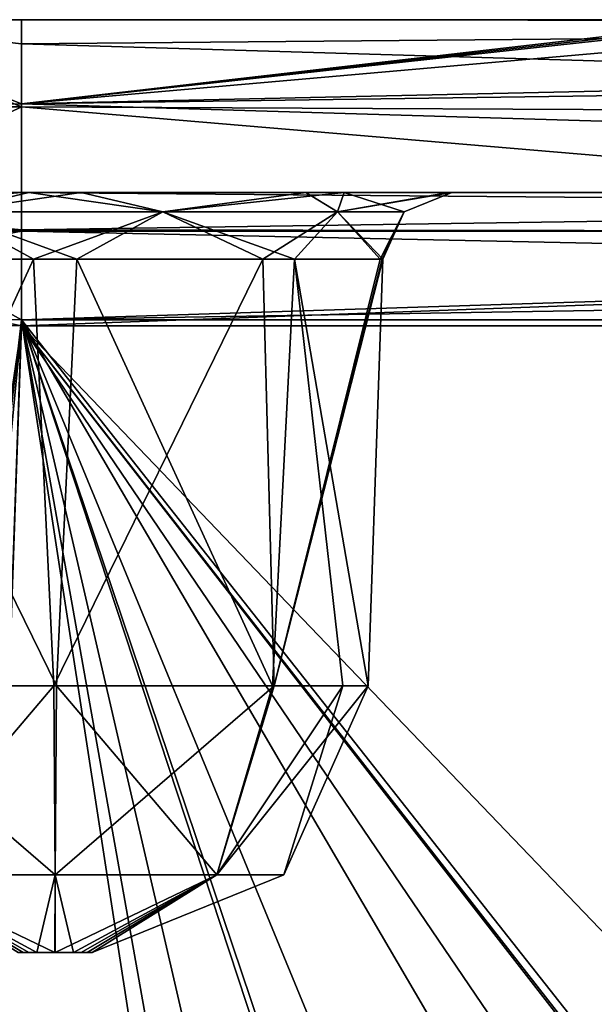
# Model space of a CAD drawing. Header units: inches. Extents: x -9.1 to 9.1, y -1.6 to 4.3.
# Tile 250 of 256: x -4.4 to -4, y 2.1 to 2.8. Entities that reach past the tile are written whole.
import ezdxf

# ---------------------------------------------------------------- set-up
doc = ezdxf.new("R2010")
doc.units = ezdxf.units.IN
doc.header["$LTSCALE"] = 81.481481
doc.header["$MEASUREMENT"] = 0
for name, color, linetype in [('10188', 7, 'CONTINUOUS'), ('10287', 7, 'CONTINUOUS'), ('10288', 7, 'CONTINUOUS'), ('10290', 7, 'CONTINUOUS'), ('10291', 7, 'CONTINUOUS'), ('10298', 7, 'CONTINUOUS'), ('10306', 7, 'CONTINUOUS'), ('8415', 7, 'CONTINUOUS'), ('8423', 7, 'CONTINUOUS'), ('8500', 7, 'CONTINUOUS'), ('8624', 7, 'CONTINUOUS'), ('8625', 7, 'CONTINUOUS'), ('8627', 7, 'CONTINUOUS'), ('8784', 7, 'CONTINUOUS'), ('8785', 7, 'CONTINUOUS'), ('8787', 7, 'CONTINUOUS'), ('8788', 7, 'CONTINUOUS'), ('8860', 7, 'CONTINUOUS'), ('8968', 7, 'CONTINUOUS'), ('8969', 7, 'CONTINUOUS'), ('8970', 7, 'CONTINUOUS'), ('8971', 7, 'CONTINUOUS'), ('8972', 7, 'CONTINUOUS'), ('8973', 7, 'CONTINUOUS'), ('8974', 7, 'CONTINUOUS')]:
    doc.layers.add(name, color=color, linetype=linetype)

msp = doc.modelspace()

# ---------------------------------------------------------------- linework, layer by layer
at = {"layer": '10188', "linetype": 'Continuous'}
for points in [[(-4.39928, 2.795, 9.32413), (-4.39928, 2.795, 5.72587), (-4.55264, 2.795, 5.75643), (-4.39928, 2.795, 9.32413)], [(-4.55263, 2.795, 9.29357), (-4.39928, 2.795, 9.32413), (-4.55264, 2.795, 5.75643), (-4.55263, 2.795, 9.29357)], [(-2.56467, 2.795, 5.72587), (-4.39928, 2.795, 5.72587), (-3.6523, 2.795, 8.52209), (-2.56467, 2.795, 5.72587)], [(-3.8977, 2.795, 9.26209), (-4.39928, 2.795, 5.72587), (-3.8977, 2.795, 9.27791), (-3.8977, 2.795, 9.26209)], [(-4.39928, 2.795, 5.72587), (-3.8977, 2.795, 9.26209), (-3.8977, 2.795, 8.53791), (-4.39928, 2.795, 5.72587)], [(-3.8977, 2.795, 9.27791), (-4.39928, 2.795, 5.72587), (-4.39928, 2.795, 9.32413), (-3.8977, 2.795, 9.27791)], [(-3.6523, 2.795, 8.52209), (-4.39928, 2.795, 5.72587), (-3.66831, 2.795, 8.48334), (-3.6523, 2.795, 8.52209)], [(-3.66831, 2.795, 8.48334), (-4.39928, 2.795, 5.72587), (-3.70709, 2.795, 8.4673), (-3.66831, 2.795, 8.48334)], [(-3.70709, 2.795, 8.4673), (-4.39928, 2.795, 5.72587), (-3.84291, 2.795, 8.4673), (-3.70709, 2.795, 8.4673)], [(-3.84291, 2.795, 8.4673), (-4.39928, 2.795, 5.72587), (-3.88166, 2.795, 8.48331), (-3.84291, 2.795, 8.4673)], [(-3.88166, 2.795, 8.48331), (-4.39928, 2.795, 5.72587), (-3.8977, 2.795, 8.52209), (-3.88166, 2.795, 8.48331)], [(-3.8977, 2.795, 8.52209), (-4.39928, 2.795, 5.72587), (-3.8977, 2.795, 8.53791), (-3.8977, 2.795, 8.52209)], [(-3.89094, 2.795, 9.3043), (-3.8977, 2.795, 9.27791), (-4.39928, 2.795, 9.32413), (-3.89094, 2.795, 9.3043)], [(-3.87239, 2.795, 9.32413), (-3.89094, 2.795, 9.3043), (-4.39928, 2.795, 9.32413), (-3.87239, 2.795, 9.32413)]]:
    msp.add_3dface(points, dxfattribs=at)
at = {"layer": '10287', "linetype": 'Continuous'}
for points in [[(-4.39938, 2.57785, 5.501), (-4.7392, -0.36134, 5.44511), (-4.71133, 2.58072, 5.58458), (-4.39938, 2.57785, 5.501)], [(-4.39938, 2.57785, 5.501), (-4.50204, -0.36218, 5.39834), (-4.7392, -0.36134, 5.44511), (-4.39938, 2.57785, 5.501)]]:
    msp.add_3dface(points, dxfattribs=at)
at = {"layer": '10288', "linetype": 'Continuous'}
for points in [[(-4.55264, 2.795, 5.75643), (-4.39938, 2.73182, 5.56954), (-4.67742, 2.73186, 5.64404), (-4.55264, 2.795, 5.75643)], [(-4.39928, 2.795, 5.72587), (-4.39938, 2.77757, 5.63903), (-4.55264, 2.795, 5.75643), (-4.39928, 2.795, 5.72587)], [(-4.39938, 2.77757, 5.63903), (-4.39938, 2.73182, 5.56954), (-4.55264, 2.795, 5.75643), (-4.39938, 2.77757, 5.63903)], [(-4.39938, 2.73182, 5.56954), (-4.71133, 2.58072, 5.58458), (-4.67742, 2.73186, 5.64404), (-4.39938, 2.73182, 5.56954)], [(-4.39938, 2.73182, 5.56954), (-4.39938, 2.57785, 5.501), (-4.71133, 2.58072, 5.58458), (-4.39938, 2.73182, 5.56954)]]:
    msp.add_3dface(points, dxfattribs=at)
at = {"layer": '10290', "linetype": 'Continuous'}
for points in [[(-4.55263, 2.795, 9.29357), (-4.67742, 2.73186, 9.40596), (-4.39938, 2.73402, 9.47815), (-4.55263, 2.795, 9.29357)], [(-4.39928, 2.795, 9.32413), (-4.55263, 2.795, 9.29357), (-4.39938, 2.73402, 9.47815), (-4.39928, 2.795, 9.32413)], [(-4.71137, 2.58072, 9.4654), (-4.39938, 2.57785, 9.549), (-4.67742, 2.73186, 9.40596), (-4.71137, 2.58072, 9.4654)], [(-4.67742, 2.73186, 9.40596), (-4.39938, 2.57785, 9.549), (-4.39938, 2.73402, 9.47815), (-4.67742, 2.73186, 9.40596)]]:
    msp.add_3dface(points, dxfattribs=at)
at = {"layer": '10291', "linetype": 'Continuous'}
msp.add_3dface([(-4.39938, 2.57785, 9.549), (-4.71137, 2.58072, 9.4654), (-4.50204, -0.36218, 9.65166), (-4.39938, 2.57785, 9.549)], dxfattribs=at)
at = {"layer": '10298', "linetype": 'Continuous'}
for points in [[(-4.39938, 2.57785, 9.549), (-4.50204, -0.36218, 9.65166), (-3.44594, 1.37012, 9.59117), (-4.39938, 2.57785, 9.549)], [(-1.86647, 2.57785, 9.549), (-4.39938, 2.57785, 9.549), (-3.44594, 1.37012, 9.59117), (-1.86647, 2.57785, 9.549)]]:
    msp.add_3dface(points, dxfattribs=at)
at = {"layer": '10306', "linetype": 'Continuous'}
for points in [[(-3.87239, 2.795, 9.32413), (-4.39928, 2.795, 9.32413), (-4.39938, 2.73402, 9.47815), (-3.87239, 2.795, 9.32413)], [(-3.87239, 2.795, 9.32413), (-4.39938, 2.73402, 9.47815), (-3.8583, 2.79492, 9.32999), (-3.87239, 2.795, 9.32413)], [(-3.8583, 2.79492, 9.32999), (-4.39938, 2.73402, 9.47815), (-3.84292, 2.79486, 9.33201), (-3.8583, 2.79492, 9.32999)], [(-4.39938, 2.73402, 9.47815), (-1.74439, 2.7922, 9.35952), (-3.70708, 2.79486, 9.33201), (-4.39938, 2.73402, 9.47815)], [(-3.84292, 2.79486, 9.33201), (-4.39938, 2.73402, 9.47815), (-3.70708, 2.79486, 9.33201), (-3.84292, 2.79486, 9.33201)], [(-4.39938, 2.73402, 9.47815), (-1.81275, 2.77008, 9.42706), (-1.74439, 2.7922, 9.35952), (-4.39938, 2.73402, 9.47815)], [(-4.39938, 2.73402, 9.47815), (-1.86826, 2.6585, 9.531), (-1.81275, 2.77008, 9.42706), (-4.39938, 2.73402, 9.47815)], [(-4.39938, 2.73402, 9.47815), (-4.39938, 2.57785, 9.549), (-1.86826, 2.6585, 9.531), (-4.39938, 2.73402, 9.47815)], [(-4.39938, 2.57785, 9.549), (-1.867, 2.619, 9.54373), (-1.86826, 2.6585, 9.531), (-4.39938, 2.57785, 9.549)], [(-4.39938, 2.57785, 9.549), (-1.86647, 2.57785, 9.549), (-1.867, 2.619, 9.54373), (-4.39938, 2.57785, 9.549)]]:
    msp.add_3dface(points, dxfattribs=at)
at = {"layer": '8415', "linetype": 'Continuous'}
for points in [[(-4.50204, -0.36218, 5.39834), (-4.39938, 2.57785, 5.501), (-3.94583, -0.36218, 5.39834), (-4.50204, -0.36218, 5.39834)], [(-2.57501, 2.57785, 5.501), (-2.67768, -0.36166, 5.39835), (-4.39938, 2.57785, 5.501), (-2.57501, 2.57785, 5.501)], [(-4.39938, 2.57785, 5.501), (-2.67768, -0.36166, 5.39835), (-3.40719, 0.17231, 5.417), (-4.39938, 2.57785, 5.501)], [(-3.94583, -0.36218, 5.39834), (-4.39938, 2.57785, 5.501), (-3.93433, -0.03314, 5.40983), (-3.94583, -0.36218, 5.39834)], [(-3.93433, -0.03314, 5.40983), (-4.39938, 2.57785, 5.501), (-3.84279, 0.17233, 5.417), (-3.93433, -0.03314, 5.40983)], [(-3.84279, 0.17233, 5.417), (-4.39938, 2.57785, 5.501), (-3.63457, 0.25651, 5.41994), (-3.84279, 0.17233, 5.417)], [(-3.63457, 0.25651, 5.41994), (-4.39938, 2.57785, 5.501), (-3.61543, 0.25651, 5.41994), (-3.63457, 0.25651, 5.41994)], [(-3.61543, 0.25651, 5.41994), (-4.39938, 2.57785, 5.501), (-3.40719, 0.17231, 5.417), (-3.61543, 0.25651, 5.41994)]]:
    msp.add_3dface(points, dxfattribs=at)
at = {"layer": '8423', "linetype": 'Continuous'}
for points in [[(-4.39928, 2.795, 5.72587), (-2.5658, 2.79367, 5.70148), (-4.39938, 2.77757, 5.63903), (-4.39928, 2.795, 5.72587)], [(-2.5658, 2.79367, 5.70148), (-2.56881, 2.72316, 5.56104), (-4.39938, 2.77757, 5.63903), (-2.5658, 2.79367, 5.70148)], [(-2.56549, 2.79467, 5.71365), (-2.5658, 2.79367, 5.70148), (-4.39928, 2.795, 5.72587), (-2.56549, 2.79467, 5.71365)], [(-2.56467, 2.795, 5.72587), (-2.56549, 2.79467, 5.71365), (-4.39928, 2.795, 5.72587), (-2.56467, 2.795, 5.72587)], [(-4.39938, 2.77757, 5.63903), (-2.56881, 2.72316, 5.56104), (-4.39938, 2.73182, 5.56954), (-4.39938, 2.77757, 5.63903)], [(-2.57501, 2.57785, 5.501), (-4.39938, 2.57785, 5.501), (-4.39938, 2.73182, 5.56954), (-2.57501, 2.57785, 5.501)], [(-2.56881, 2.72316, 5.56104), (-2.57501, 2.57785, 5.501), (-4.39938, 2.73182, 5.56954), (-2.56881, 2.72316, 5.56104)]]:
    msp.add_3dface(points, dxfattribs=at)
at = {"layer": '8500', "linetype": 'Continuous'}
for points in [[(-4.50876, -0.55674, 5.51654), (-2.03412, -0.46622, 5.5197), (-4.39945, 2.57349, 5.62585), (-4.50876, -0.55674, 5.51654)], [(-2.03412, -0.46622, 5.5197), (-2.04967, -0.43262, 5.52088), (-4.39945, 2.57349, 5.62585), (-2.03412, -0.46622, 5.5197)], [(-4.39945, 2.57349, 5.62585), (-2.04967, -0.43262, 5.52088), (-2.56475, 2.57349, 5.62585), (-4.39945, 2.57349, 5.62585)]]:
    msp.add_3dface(points, dxfattribs=at)
at = {"layer": '8624', "linetype": 'Continuous'}
for points in [[(-4.39936, 2.67, 9.32421), (-4.68215, 2.67, 9.20714), (-4.55675, 2.67, 9.12269), (-4.39936, 2.67, 9.32421)], [(-4.68214, 2.67, 5.84285), (-4.39935, 2.67, 5.72579), (-4.66249, 2.67, 8.9), (-4.68214, 2.67, 5.84285)], [(-4.66249, 2.67, 8.9), (-4.39935, 2.67, 5.72579), (-4.5845, 2.67, 8.70318), (-4.66249, 2.67, 8.9)], [(-4.5845, 2.67, 8.70318), (-4.39935, 2.67, 5.72579), (-4.39397, 2.67, 8.61322), (-4.5845, 2.67, 8.70318)], [(-4.35603, 2.67, 9.18678), (-4.39936, 2.67, 9.32421), (-4.55675, 2.67, 9.12269), (-4.35603, 2.67, 9.18678)], [(-1.14, 2.67, 9.32421), (-4.39936, 2.67, 9.32421), (-1.18733, 2.67, 7.796), (-1.14, 2.67, 9.32421)], [(-4.1655, 2.67, 9.09682), (-4.39936, 2.67, 9.32421), (-4.35603, 2.67, 9.18678), (-4.1655, 2.67, 9.09682)], [(-4.39936, 2.67, 9.32421), (-4.1655, 2.67, 9.09682), (-1.375, 2.67, 7.68788), (-4.39936, 2.67, 9.32421)], [(-4.39936, 2.67, 9.32421), (-1.375, 2.67, 7.68788), (-1.31183, 2.67, 7.79647), (-4.39936, 2.67, 9.32421)], [(-1.18733, 2.67, 7.796), (-4.39936, 2.67, 9.32421), (-1.31183, 2.67, 7.79647), (-1.18733, 2.67, 7.796)], [(-4.39935, 2.67, 5.72579), (-2.56477, 2.67, 5.72579), (-3.74471, 2.67, 5.80086), (-4.39935, 2.67, 5.72579)], [(-3.97499, 2.67, 6.05), (-4.39935, 2.67, 5.72579), (-3.90828, 2.67, 5.88004), (-3.97499, 2.67, 6.05)], [(-4.39935, 2.67, 5.72579), (-3.97499, 2.67, 6.05), (-4.39397, 2.67, 8.61322), (-4.39935, 2.67, 5.72579)], [(-3.90828, 2.67, 5.88004), (-4.39935, 2.67, 5.72579), (-3.74471, 2.67, 5.80086), (-3.90828, 2.67, 5.88004)], [(-4.39397, 2.67, 8.61322), (-3.97499, 2.67, 6.05), (-4.19325, 2.67, 8.67731), (-4.39397, 2.67, 8.61322)], [(-4.19325, 2.67, 8.67731), (-3.97499, 2.67, 6.05), (-4.09001, 2.67, 8.86215), (-4.19325, 2.67, 8.67731)], [(-1.56319, 2.67, 6.41235), (-1.44398, 2.67, 6.41567), (-4.1655, 2.67, 9.09682), (-1.56319, 2.67, 6.41235)], [(-4.1655, 2.67, 9.09682), (-1.44398, 2.67, 6.41567), (-1.375, 2.67, 7.68788), (-4.1655, 2.67, 9.09682)], [(-3.54172, 2.67, 8.42496), (-1.56319, 2.67, 6.41235), (-4.1655, 2.67, 9.09682), (-3.54172, 2.67, 8.42496)], [(-3.70529, 2.67, 8.50414), (-3.54172, 2.67, 8.42496), (-4.1655, 2.67, 9.09682), (-3.70529, 2.67, 8.50414)], [(-3.87928, 2.67, 8.45166), (-3.70529, 2.67, 8.50414), (-4.1655, 2.67, 9.09682), (-3.87928, 2.67, 8.45166)], [(-4.08751, 2.67, 8.9), (-3.87928, 2.67, 8.45166), (-4.1655, 2.67, 9.09682), (-4.08751, 2.67, 8.9)], [(-4.09001, 2.67, 8.86215), (-3.97499, 2.67, 6.05), (-4.08814, 2.67, 8.88103), (-4.09001, 2.67, 8.86215)], [(-3.97499, 2.67, 6.05), (-4.08751, 2.67, 8.9), (-4.08814, 2.67, 8.88103), (-3.97499, 2.67, 6.05)], [(-3.97499, 2.67, 6.05), (-3.97499, 2.67, 8.255), (-4.08751, 2.67, 8.9), (-3.97499, 2.67, 6.05)], [(-3.97499, 2.67, 8.255), (-3.97421, 2.67, 8.2747), (-4.08751, 2.67, 8.9), (-3.97499, 2.67, 8.255)], [(-3.97188, 2.67, 8.29429), (-3.87928, 2.67, 8.45166), (-4.08751, 2.67, 8.9), (-3.97188, 2.67, 8.29429)], [(-3.97421, 2.67, 8.2747), (-3.97188, 2.67, 8.29429), (-4.08751, 2.67, 8.9), (-3.97421, 2.67, 8.2747)]]:
    msp.add_3dface(points, dxfattribs=at)
at = {"layer": '8625', "linetype": 'Continuous'}
for points in [[(-4.39945, 2.64191, 9.3937), (-4.39936, 2.67, 9.32421), (-1.14, 2.64193, 9.39367), (-4.39945, 2.64191, 9.3937)], [(-4.39936, 2.67, 9.32421), (-1.14, 2.67, 9.32421), (-1.14, 2.64193, 9.39367), (-4.39936, 2.67, 9.32421)], [(-1.14, 2.57349, 9.42415), (-4.39945, 2.64191, 9.3937), (-1.14, 2.64193, 9.39367), (-1.14, 2.57349, 9.42415)], [(-4.39945, 2.57349, 9.42415), (-4.39945, 2.64191, 9.3937), (-1.14, 2.57349, 9.42415), (-4.39945, 2.57349, 9.42415)]]:
    msp.add_3dface(points, dxfattribs=at)
at = {"layer": '8627', "linetype": 'Continuous'}
for points in [[(-4.50876, -0.55674, 9.53346), (-4.39945, 2.57349, 9.42415), (-3.24205, 0.87, 9.48364), (-4.50876, -0.55674, 9.53346)], [(-4.39945, 2.57349, 9.42415), (-1.14, 2.57349, 9.42415), (-3.09802, 1.21789, 9.47149), (-4.39945, 2.57349, 9.42415)], [(-3.24205, 0.87, 9.48364), (-4.39945, 2.57349, 9.42415), (-3.09802, 1.21789, 9.47149), (-3.24205, 0.87, 9.48364)]]:
    msp.add_3dface(points, dxfattribs=at)
at = {"layer": '8784', "linetype": 'Continuous'}
for points in [[(-4.39945, 2.57349, 9.42415), (-4.86216, -0.55747, 9.38716), (-4.75278, 2.57493, 9.27778), (-4.39945, 2.57349, 9.42415)], [(-4.39945, 2.57349, 9.42415), (-4.70008, -0.55728, 9.49544), (-4.86216, -0.55747, 9.38716), (-4.39945, 2.57349, 9.42415)], [(-4.39945, 2.57349, 9.42415), (-4.50876, -0.55674, 9.53346), (-4.70008, -0.55728, 9.49544), (-4.39945, 2.57349, 9.42415)]]:
    msp.add_3dface(points, dxfattribs=at)
at = {"layer": '8785', "linetype": 'Continuous'}
for points in [[(-4.68215, 2.67, 9.20714), (-4.39936, 2.67, 9.32421), (-4.73127, 2.64194, 9.25627), (-4.68215, 2.67, 9.20714)], [(-4.39936, 2.67, 9.32421), (-4.39945, 2.64191, 9.3937), (-4.73127, 2.64194, 9.25627), (-4.39936, 2.67, 9.32421)], [(-4.39945, 2.64191, 9.3937), (-4.75278, 2.57493, 9.27778), (-4.73127, 2.64194, 9.25627), (-4.39945, 2.64191, 9.3937)], [(-4.39945, 2.64191, 9.3937), (-4.39945, 2.57349, 9.42415), (-4.75278, 2.57493, 9.27778), (-4.39945, 2.64191, 9.3937)]]:
    msp.add_3dface(points, dxfattribs=at)
at = {"layer": '8787', "linetype": 'Continuous'}
for points in [[(-4.68214, 2.67, 5.84285), (-4.73127, 2.64194, 5.79373), (-4.39945, 2.64291, 5.65736), (-4.68214, 2.67, 5.84285)], [(-4.39935, 2.67, 5.72579), (-4.68214, 2.67, 5.84285), (-4.39945, 2.64291, 5.65736), (-4.39935, 2.67, 5.72579)], [(-4.39945, 2.57349, 5.62585), (-4.73127, 2.64194, 5.79373), (-4.75278, 2.57493, 5.77222), (-4.39945, 2.57349, 5.62585)], [(-4.73127, 2.64194, 5.79373), (-4.39945, 2.57349, 5.62585), (-4.39945, 2.64291, 5.65736), (-4.73127, 2.64194, 5.79373)]]:
    msp.add_3dface(points, dxfattribs=at)
at = {"layer": '8788', "linetype": 'Continuous'}
msp.add_3dface([(-4.50876, -0.55674, 5.51654), (-4.39945, 2.57349, 5.62585), (-4.75278, 2.57493, 5.77222), (-4.50876, -0.55674, 5.51654)], dxfattribs=at)
at = {"layer": '8860', "linetype": 'Continuous'}
for points in [[(-2.56477, 2.67, 5.72579), (-4.39935, 2.67, 5.72579), (-4.39945, 2.64291, 5.65736), (-2.56477, 2.67, 5.72579)], [(-2.56477, 2.67, 5.72579), (-4.39945, 2.64291, 5.65736), (-2.56477, 2.64077, 5.65514), (-2.56477, 2.67, 5.72579)], [(-4.39945, 2.64291, 5.65736), (-4.39945, 2.57349, 5.62585), (-2.56477, 2.64077, 5.65514), (-4.39945, 2.64291, 5.65736)], [(-4.39945, 2.57349, 5.62585), (-2.56475, 2.57349, 5.62585), (-2.56477, 2.64077, 5.65514), (-4.39945, 2.57349, 5.62585)]]:
    msp.add_3dface(points, dxfattribs=at)
at = {"layer": '8968', "linetype": 'Continuous'}
for points in [[(-4.35603, 2.67, 9.18678), (-4.55675, 2.67, 9.12269), (-4.45311, 2.65597, 9.14039), (-4.35603, 2.67, 9.18678)], [(-4.29689, 2.65597, 9.14039), (-4.35603, 2.67, 9.18678), (-4.45311, 2.65597, 9.14039), (-4.29689, 2.65597, 9.14039)], [(-4.1655, 2.67, 9.09682), (-4.35603, 2.67, 9.18678), (-4.29689, 2.65597, 9.14039), (-4.1655, 2.67, 9.09682)], [(-4.17051, 2.65597, 9.04857), (-4.1655, 2.67, 9.09682), (-4.29689, 2.65597, 9.14039), (-4.17051, 2.65597, 9.04857)], [(-4.12224, 2.65597, 8.9), (-4.1655, 2.67, 9.09682), (-4.17051, 2.65597, 9.04857), (-4.12224, 2.65597, 8.9)], [(-4.08751, 2.67, 8.9), (-4.1655, 2.67, 9.09682), (-4.12224, 2.65597, 8.9), (-4.08751, 2.67, 8.9)], [(-4.35933, 2.62174, 9.137), (-4.45311, 2.65597, 9.14039), (-4.52553, 2.62174, 9.08373), (-4.35933, 2.62174, 9.137)], [(-4.29689, 2.65597, 9.14039), (-4.45311, 2.65597, 9.14039), (-4.35933, 2.62174, 9.137), (-4.29689, 2.65597, 9.14039)], [(-4.2016, 2.62174, 9.06232), (-4.29689, 2.65597, 9.14039), (-4.35933, 2.62174, 9.137), (-4.2016, 2.62174, 9.06232)], [(-4.17051, 2.65597, 9.04857), (-4.29689, 2.65597, 9.14039), (-4.2016, 2.62174, 9.06232), (-4.17051, 2.65597, 9.04857)], [(-4.13748, 2.62174, 8.9), (-4.17051, 2.65597, 9.04857), (-4.2016, 2.62174, 9.06232), (-4.13748, 2.62174, 8.9)], [(-4.12224, 2.65597, 8.9), (-4.17051, 2.65597, 9.04857), (-4.13748, 2.62174, 8.9), (-4.12224, 2.65597, 8.9)]]:
    msp.add_3dface(points, dxfattribs=at)
at = {"layer": '8969', "linetype": 'Continuous'}
for points in [[(-4.5845, 2.67, 8.70318), (-4.39397, 2.67, 8.61322), (-4.45311, 2.65597, 8.65961), (-4.5845, 2.67, 8.70318)], [(-4.45311, 2.65597, 8.65961), (-4.39397, 2.67, 8.61322), (-4.29689, 2.65597, 8.65961), (-4.45311, 2.65597, 8.65961)], [(-4.39397, 2.67, 8.61322), (-4.19325, 2.67, 8.67731), (-4.29689, 2.65597, 8.65961), (-4.39397, 2.67, 8.61322)], [(-4.29689, 2.65597, 8.65961), (-4.19325, 2.67, 8.67731), (-4.17051, 2.65597, 8.75143), (-4.29689, 2.65597, 8.65961)], [(-4.19325, 2.67, 8.67731), (-4.09001, 2.67, 8.86215), (-4.17051, 2.65597, 8.75143), (-4.19325, 2.67, 8.67731)], [(-4.08814, 2.67, 8.88103), (-4.08751, 2.67, 8.9), (-4.17051, 2.65597, 8.75143), (-4.08814, 2.67, 8.88103)], [(-4.08751, 2.67, 8.9), (-4.12224, 2.65597, 8.9), (-4.17051, 2.65597, 8.75143), (-4.08751, 2.67, 8.9)], [(-4.09001, 2.67, 8.86215), (-4.08814, 2.67, 8.88103), (-4.17051, 2.65597, 8.75143), (-4.09001, 2.67, 8.86215)], [(-4.5484, 2.62174, 8.73768), (-4.45311, 2.65597, 8.65961), (-4.39067, 2.62174, 8.663), (-4.5484, 2.62174, 8.73768)], [(-4.45311, 2.65597, 8.65961), (-4.29689, 2.65597, 8.65961), (-4.39067, 2.62174, 8.663), (-4.45311, 2.65597, 8.65961)], [(-4.39067, 2.62174, 8.663), (-4.29689, 2.65597, 8.65961), (-4.22447, 2.62174, 8.71627), (-4.39067, 2.62174, 8.663)], [(-4.29689, 2.65597, 8.65961), (-4.17051, 2.65597, 8.75143), (-4.22447, 2.62174, 8.71627), (-4.29689, 2.65597, 8.65961)], [(-4.22447, 2.62174, 8.71627), (-4.17051, 2.65597, 8.75143), (-4.13955, 2.62174, 8.86873), (-4.22447, 2.62174, 8.71627)], [(-4.17051, 2.65597, 8.75143), (-4.12224, 2.65597, 8.9), (-4.13955, 2.62174, 8.86873), (-4.17051, 2.65597, 8.75143)], [(-4.13955, 2.62174, 8.86873), (-4.12224, 2.65597, 8.9), (-4.138, 2.62174, 8.88433), (-4.13955, 2.62174, 8.86873)], [(-4.12224, 2.65597, 8.9), (-4.13748, 2.62174, 8.9), (-4.138, 2.62174, 8.88433), (-4.12224, 2.65597, 8.9)]]:
    msp.add_3dface(points, dxfattribs=at)
at = {"layer": '8970', "linetype": 'Continuous'}
for points in [[(-4.5484, 2.62174, 8.73768), (-4.39067, 2.62174, 8.663), (-4.5324, 2.31302, 8.73679), (-4.5484, 2.62174, 8.73768)], [(-4.5324, 2.31302, 8.73679), (-4.39067, 2.62174, 8.663), (-4.37595, 2.31302, 8.67326), (-4.5324, 2.31302, 8.73679)], [(-4.39067, 2.62174, 8.663), (-4.22447, 2.62174, 8.71627), (-4.37595, 2.31302, 8.67326), (-4.39067, 2.62174, 8.663)], [(-4.37595, 2.31302, 8.67326), (-4.22447, 2.62174, 8.71627), (-4.21619, 2.31302, 8.73817), (-4.37595, 2.31302, 8.67326)], [(-4.22447, 2.62174, 8.71627), (-4.13955, 2.62174, 8.86873), (-4.21619, 2.31302, 8.73817), (-4.22447, 2.62174, 8.71627)], [(-4.138, 2.62174, 8.88433), (-4.13748, 2.62174, 8.9), (-4.21619, 2.31302, 8.73817), (-4.138, 2.62174, 8.88433)], [(-4.13748, 2.62174, 8.9), (-4.14826, 2.31302, 8.9), (-4.21619, 2.31302, 8.73817), (-4.13748, 2.62174, 8.9)], [(-4.13955, 2.62174, 8.86873), (-4.138, 2.62174, 8.88433), (-4.21619, 2.31302, 8.73817), (-4.13955, 2.62174, 8.86873)]]:
    msp.add_3dface(points, dxfattribs=at)
at = {"layer": '8971', "linetype": 'Continuous'}
for points in [[(-4.5324, 2.31302, 8.73679), (-4.37595, 2.31302, 8.67326), (-4.49223, 2.17613, 8.78277), (-4.5324, 2.31302, 8.73679)], [(-4.37595, 2.31302, 8.67326), (-4.375, 2.17613, 8.73421), (-4.49223, 2.17613, 8.78277), (-4.37595, 2.31302, 8.67326)], [(-4.37595, 2.31302, 8.67326), (-4.21619, 2.31302, 8.73817), (-4.375, 2.17613, 8.73421), (-4.37595, 2.31302, 8.67326)], [(-4.21619, 2.31302, 8.73817), (-4.25777, 2.17613, 8.78277), (-4.375, 2.17613, 8.73421), (-4.21619, 2.31302, 8.73817)], [(-4.21619, 2.31302, 8.73817), (-4.14826, 2.31302, 8.9), (-4.25777, 2.17613, 8.78277), (-4.21619, 2.31302, 8.73817)], [(-4.14826, 2.31302, 8.9), (-4.20921, 2.17613, 8.9), (-4.25777, 2.17613, 8.78277), (-4.14826, 2.31302, 8.9)], [(-4.49223, 2.17613, 8.78277), (-4.375, 2.17613, 8.73421), (-4.38829, 2.12, 8.87666), (-4.49223, 2.17613, 8.78277)], [(-4.40186, 2.12, 8.9), (-4.49223, 2.17613, 8.78277), (-4.39816, 2.12, 8.8864), (-4.40186, 2.12, 8.9)], [(-4.39816, 2.12, 8.8864), (-4.49223, 2.17613, 8.78277), (-4.38829, 2.12, 8.87666), (-4.39816, 2.12, 8.8864)], [(-4.38829, 2.12, 8.87666), (-4.375, 2.17613, 8.73421), (-4.3749, 2.12, 8.87314), (-4.38829, 2.12, 8.87666)], [(-4.375, 2.17613, 8.73421), (-4.25777, 2.17613, 8.78277), (-4.3749, 2.12, 8.87314), (-4.375, 2.17613, 8.73421)], [(-4.3749, 2.12, 8.87314), (-4.25777, 2.17613, 8.78277), (-4.35606, 2.12, 8.881), (-4.3749, 2.12, 8.87314)], [(-4.25777, 2.17613, 8.78277), (-4.34814, 2.12, 8.9), (-4.35606, 2.12, 8.881), (-4.25777, 2.17613, 8.78277)], [(-4.20921, 2.17613, 8.9), (-4.34814, 2.12, 8.9), (-4.25777, 2.17613, 8.78277), (-4.20921, 2.17613, 8.9)]]:
    msp.add_3dface(points, dxfattribs=at)
at = {"layer": '8972', "linetype": 'Continuous'}
for points in [[(-4.40186, 2.12, 8.9), (-4.39816, 2.12, 8.8864), (-4.39394, 2.12, 8.919), (-4.40186, 2.12, 8.9)], [(-4.39816, 2.12, 8.8864), (-4.38829, 2.12, 8.87666), (-4.39394, 2.12, 8.919), (-4.39816, 2.12, 8.8864)], [(-4.39394, 2.12, 8.919), (-4.38829, 2.12, 8.87666), (-4.3751, 2.12, 8.92686), (-4.39394, 2.12, 8.919)], [(-4.38829, 2.12, 8.87666), (-4.3749, 2.12, 8.87314), (-4.3751, 2.12, 8.92686), (-4.38829, 2.12, 8.87666)], [(-4.3751, 2.12, 8.92686), (-4.3749, 2.12, 8.87314), (-4.36171, 2.12, 8.92334), (-4.3751, 2.12, 8.92686)], [(-4.3749, 2.12, 8.87314), (-4.35606, 2.12, 8.881), (-4.36171, 2.12, 8.92334), (-4.3749, 2.12, 8.87314)], [(-4.36171, 2.12, 8.92334), (-4.35606, 2.12, 8.881), (-4.35184, 2.12, 8.9136), (-4.36171, 2.12, 8.92334)], [(-4.35606, 2.12, 8.881), (-4.34814, 2.12, 8.9), (-4.35184, 2.12, 8.9136), (-4.35606, 2.12, 8.881)]]:
    msp.add_3dface(points, dxfattribs=at)
at = {"layer": '8973', "linetype": 'Continuous'}
for points in [[(-4.49223, 2.17613, 9.01723), (-4.375, 2.17613, 9.06579), (-4.53381, 2.31302, 9.06183), (-4.49223, 2.17613, 9.01723)], [(-4.53381, 2.31302, 9.06183), (-4.375, 2.17613, 9.06579), (-4.37405, 2.31302, 9.12674), (-4.53381, 2.31302, 9.06183)], [(-4.375, 2.17613, 9.06579), (-4.25777, 2.17613, 9.01723), (-4.37405, 2.31302, 9.12674), (-4.375, 2.17613, 9.06579)], [(-4.37405, 2.31302, 9.12674), (-4.25777, 2.17613, 9.01723), (-4.2176, 2.31302, 9.06321), (-4.37405, 2.31302, 9.12674)], [(-4.25777, 2.17613, 9.01723), (-4.20921, 2.17613, 8.9), (-4.16652, 2.31302, 8.98915), (-4.25777, 2.17613, 9.01723)], [(-4.2176, 2.31302, 9.06321), (-4.25777, 2.17613, 9.01723), (-4.16652, 2.31302, 8.98915), (-4.2176, 2.31302, 9.06321)], [(-4.20921, 2.17613, 8.9), (-4.14826, 2.31302, 8.9), (-4.16652, 2.31302, 8.98915), (-4.20921, 2.17613, 8.9)], [(-4.40186, 2.12, 8.9), (-4.39394, 2.12, 8.919), (-4.49223, 2.17613, 9.01723), (-4.40186, 2.12, 8.9)], [(-4.39394, 2.12, 8.919), (-4.3751, 2.12, 8.92686), (-4.49223, 2.17613, 9.01723), (-4.39394, 2.12, 8.919)], [(-4.49223, 2.17613, 9.01723), (-4.3751, 2.12, 8.92686), (-4.375, 2.17613, 9.06579), (-4.49223, 2.17613, 9.01723)], [(-4.3751, 2.12, 8.92686), (-4.36171, 2.12, 8.92334), (-4.375, 2.17613, 9.06579), (-4.3751, 2.12, 8.92686)], [(-4.375, 2.17613, 9.06579), (-4.36171, 2.12, 8.92334), (-4.25777, 2.17613, 9.01723), (-4.375, 2.17613, 9.06579)], [(-4.36171, 2.12, 8.92334), (-4.35184, 2.12, 8.9136), (-4.25777, 2.17613, 9.01723), (-4.36171, 2.12, 8.92334)], [(-4.35184, 2.12, 8.9136), (-4.34814, 2.12, 8.9), (-4.25777, 2.17613, 9.01723), (-4.35184, 2.12, 8.9136)], [(-4.34814, 2.12, 8.9), (-4.20921, 2.17613, 8.9), (-4.25777, 2.17613, 9.01723), (-4.34814, 2.12, 8.9)]]:
    msp.add_3dface(points, dxfattribs=at)
at = {"layer": '8974', "linetype": 'Continuous'}
for points in [[(-4.52553, 2.62174, 9.08373), (-4.53381, 2.31302, 9.06183), (-4.37405, 2.31302, 9.12674), (-4.52553, 2.62174, 9.08373)], [(-4.35933, 2.62174, 9.137), (-4.52553, 2.62174, 9.08373), (-4.37405, 2.31302, 9.12674), (-4.35933, 2.62174, 9.137)], [(-4.35933, 2.62174, 9.137), (-4.37405, 2.31302, 9.12674), (-4.2176, 2.31302, 9.06321), (-4.35933, 2.62174, 9.137)], [(-4.2016, 2.62174, 9.06232), (-4.35933, 2.62174, 9.137), (-4.2176, 2.31302, 9.06321), (-4.2016, 2.62174, 9.06232)], [(-4.2016, 2.62174, 9.06232), (-4.2176, 2.31302, 9.06321), (-4.16652, 2.31302, 8.98915), (-4.2016, 2.62174, 9.06232)], [(-4.13748, 2.62174, 8.9), (-4.2016, 2.62174, 9.06232), (-4.14826, 2.31302, 8.9), (-4.13748, 2.62174, 8.9)], [(-4.14826, 2.31302, 8.9), (-4.2016, 2.62174, 9.06232), (-4.16652, 2.31302, 8.98915), (-4.14826, 2.31302, 8.9)]]:
    msp.add_3dface(points, dxfattribs=at)

doc.saveas('drawing.dxf')
